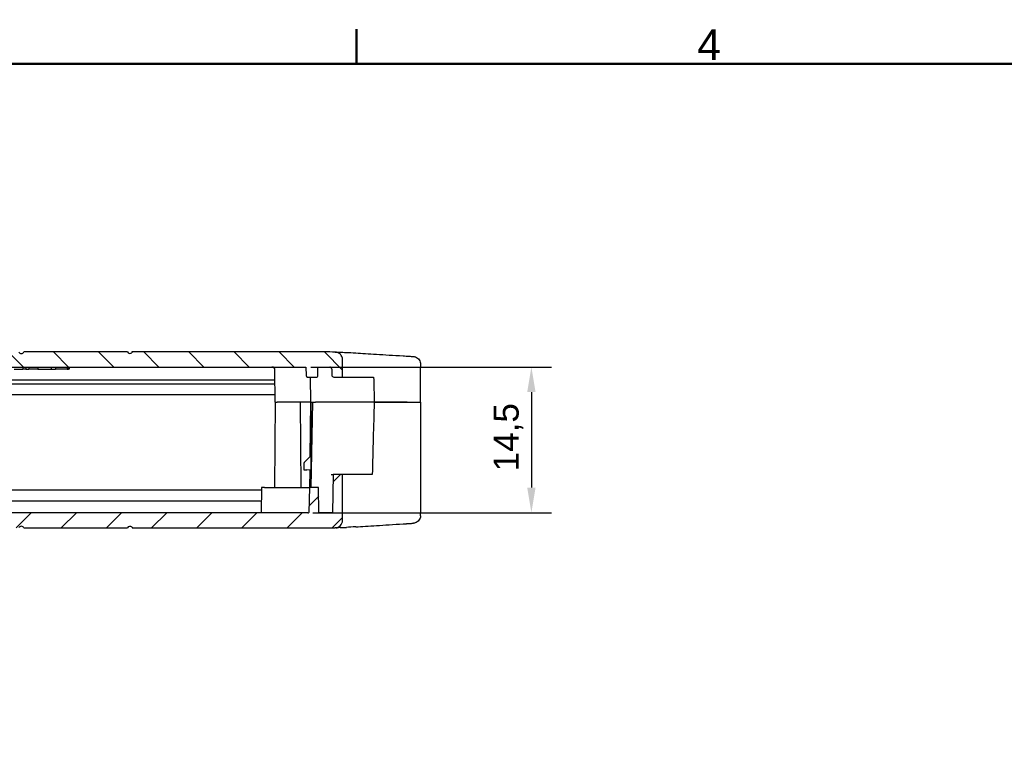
# Model space of a CAD drawing. Header units: millimetres. Extents: x 0 to 420, y 0 to 297.
# Tile 8 of 13: x 106 to 204, y 219 to 291. Entities that reach past the tile are written whole.
import ezdxf

# ---------------------------------------------------------------- set-up
doc = ezdxf.new("R2010")
doc.units = ezdxf.units.MM
doc.layers.get('0').update_dxf_attribs({"lineweight": 25})
for name, color, linetype, lineweight in [('Bordo_0', 7, 'Continuous', 50), ('Bordo_2', 7, 'Continuous', 50), ('Quote(ISO)', 7, 'Continuous', 25)]:
    doc.layers.add(name, color=color, linetype=linetype, lineweight=lineweight)
doc.layers.add('Spigoli visibili(ISO)', color=176, linetype='Continuous', lineweight=25, true_color=0x000080)
doc.layers.add('Tratteggio', color=179, linetype='Continuous', lineweight=9, true_color=0x1e1e47)
doc.styles.add('Bordo_1', font='arial.ttf')
doc.styles.add('Federico-Quote', font='arial.ttf')
doc.dimstyles.new('X.XXX', dxfattribs={"dimtxt": 2.5, "dimasz": 2.5, "dimexe": 2, "dimexo": 0.5, "dimgap": 0.762, "dimtad": 1, "dimdec": 1, "dimrnd": 1e-08, "dimtxsty": 'Federico-Quote', "dimcen": 0.09, "dimdle": 10, "dimclrd": 7, "dimclre": 7, "dimclrt": 7, "dimazin": 2, "dimtfac": 1, "dimtmove": 0, "dimatfit": 3, "dimfxl": 1, "dimtolj": 1, "dimlwd": 25, "dimlwe": 25, "dimarcsym": 0})

# ---------------------------------------------------------------- blocks, each defined once
blk = doc.blocks.new('Bordi Bordo di default')
at = {"layer": 'Bordo_0'}
blk.add_line((140, 287), (140, 290.448), dxfattribs=at)
at = {"layer": 'Bordo_0', "flags": 128}
blk.add_lwpolyline([(10, 10), (10, 287), (410, 287), (410, 10), (10, 10)], dxfattribs=at)
at = {"layer": 'Bordo_2', "insert": (173.872, 287.4), "char_height": 3.048, "attachment_point": 7, "style": 'Bordo_1'}
blk.add_mtext('4', dxfattribs=at)
blk = doc.blocks.new('*D17')
at = {"layer": 'Defpoints', "color": 0, "linetype": 'Continuous', "transparency": 16777216}
for p in [(134.956, 256.844), (135.161, 242.344), (157.38, 242.344)]:
    blk.add_point(p, dxfattribs=at)
at = {"layer": 'Quote(ISO)', "color": 7, "linetype": 'Continuous', "lineweight": 25, "transparency": 16777216}
for p, q in [((135.456, 256.844), (159.38, 256.844)), ((157.38, 254.344), (157.38, 244.844)), ((135.661, 242.344), (159.38, 242.344))]:
    blk.add_line(p, q, dxfattribs=at)
at = {"layer": 'Quote(ISO)', "color": 7, "linetype": 'Continuous', "transparency": 16777216}
for points in [[(156.963, 254.344), (157.797, 254.344), (157.38, 256.844)], [(156.963, 244.844), (157.797, 244.844), (157.38, 242.344)]]:
    blk.add_solid(points, dxfattribs=at)
at = {"layer": 'Quote(ISO)', "color": 7, "linetype": 'Continuous', "lineweight": 25, "transparency": 16777216, "insert": (153.613, 246.455), "char_height": 2.5, "attachment_point": 1, "rotation": 90, "style": 'Federico-Quote'}
blk.add_mtext('\\A1;14,5', dxfattribs=at)

msp = doc.modelspace()

# ---------------------------------------------------------------- hatches: boundary and pattern name
at = {"layer": 'Tratteggio'}
h = msp.add_hatch(dxfattribs=at)
h.set_pattern_fill('ANSI31', color=256, scale=25.4, angle=90, style=0)
h.set_pattern_definition([(135, (0, 0), (-2.245064, -2.245064), [])])
edge = h.paths.add_edge_path()
edge.add_line((111.21, 256.644), (111.351, 256.644))
edge.add_line((111.351, 256.644), (111.351, 256.844))
edge.add_line((111.351, 256.844), (134.956, 256.844))
edge.add_line((134.956, 256.844), (134.97, 255.991))
edge.add_ellipse((135.12, 255.994), major_axis=(-0.15, 0), ratio=1, start_angle=1, end_angle=90)
edge.add_line((135.12, 255.844), (136.04, 255.844))
edge.add_ellipse((136.04, 255.944), major_axis=(0.1, 0), ratio=1, start_angle=270, end_angle=359)
edge.add_line((136.14, 255.942), (136.156, 256.844))
edge.add_line((136.156, 256.844), (137.327, 256.844))
edge.add_ellipse((137.327, 256.644), major_axis=(0.2, 0), ratio=1, start_angle=0.5, end_angle=90, ccw=False)
edge.add_line((137.527, 256.645), (137.532, 256.042))
edge.add_ellipse((137.732, 256.044), major_axis=(-0.2, 0), ratio=1, start_angle=0.5, end_angle=90)
edge.add_line((137.732, 255.844), (138.606, 255.844))
edge.add_line((138.606, 255.844), (138.606, 256.844))
edge.add_line((138.606, 256.844), (138.599, 257.589))
edge.add_ellipse((137.849, 257.582), major_axis=(0.75, -0.016), ratio=1, start_angle=1.73252, end_angle=90)
edge.add_ellipse((136.779, 207.844), major_axis=(50.5, 0), ratio=1, start_angle=88.76748, end_angle=90)
edge.add_line((136.779, 258.344), (117.654, 258.344))
edge.add_ellipse((117.65, 258.346), major_axis=(0.005, 0), ratio=1, start_angle=255.88833, end_angle=337.77941, ccw=False)
edge.add_line((117.648, 258.341), (117.648, 258.269))
edge.add_ellipse((117.456, 258.477), major_axis=(-0.283, 0), ratio=1, start_angle=28.07249, end_angle=132.8649, ccw=False)
edge.add_line((117.206, 258.344), (106.906, 258.344))
edge.add_ellipse((106.656, 258.477), major_axis=(-0.283, 0), ratio=1, start_angle=28.07249, end_angle=151.92751, ccw=False)
edge.add_line((106.406, 258.344), (96.106, 258.344))
edge.add_ellipse((95.856, 258.477), major_axis=(-0.283, 0), ratio=1, start_angle=28.07249, end_angle=151.92751, ccw=False)
edge.add_line((95.606, 258.344), (85.306, 258.344))
edge.add_ellipse((85.056, 258.477), major_axis=(-0.283, 0), ratio=1, start_angle=28.07249, end_angle=151.92751, ccw=False)
edge.add_line((84.806, 258.344), (74.506, 258.344))
edge.add_ellipse((74.256, 258.477), major_axis=(-0.283, 0), ratio=1, start_angle=47.13516, end_angle=151.92751, ccw=False)
edge.add_line((74.063, 258.269), (74.063, 258.339))
edge.add_ellipse((74.061, 258.344), major_axis=(0, 0.005), ratio=1, start_angle=90.25994, end_angle=202.38679, ccw=False)
edge.add_line((74.056, 258.344), (54.932, 258.344))
edge.add_ellipse((54.932, 207.844), major_axis=(-50.5, 0), ratio=1, start_angle=270, end_angle=271.23252)
edge.add_ellipse((53.862, 257.582), major_axis=(-0.75, -0.016), ratio=1, start_angle=270, end_angle=358.26748)
edge.add_line((53.112, 257.589), (53.106, 256.844))
edge.add_line((53.106, 256.844), (53.106, 255.844))
edge.add_line((53.106, 255.844), (53.979, 255.844))
edge.add_ellipse((53.979, 256.044), major_axis=(0.2, 0), ratio=1, start_angle=270, end_angle=359.5)
edge.add_line((54.179, 256.042), (54.184, 256.645))
edge.add_ellipse((54.384, 256.644), major_axis=(-0.2, 0), ratio=1, start_angle=270, end_angle=359.5, ccw=False)
edge.add_line((54.384, 256.844), (55.556, 256.844))
edge.add_line((55.556, 256.844), (55.571, 255.942))
edge.add_ellipse((55.671, 255.944), major_axis=(-0.1, 0), ratio=1, start_angle=1, end_angle=90)
edge.add_line((55.671, 255.844), (56.541, 255.844))
edge.add_ellipse((56.541, 255.994), major_axis=(0.15, 0), ratio=1, start_angle=270, end_angle=359)
edge.add_line((56.691, 255.991), (56.706, 256.844))
edge.add_line((56.706, 256.844), (95.235, 256.844))
edge.add_line((95.235, 256.844), (95.235, 256.644))
edge.add_line((95.235, 256.644), (95.466, 256.644))
edge.add_line((95.466, 256.644), (95.466, 256.844))
edge.add_line((95.466, 256.844), (96.245, 256.844))
edge.add_line((96.245, 256.844), (96.245, 256.644))
edge.add_line((96.245, 256.644), (96.476, 256.644))
edge.add_line((96.476, 256.644), (96.476, 256.844))
edge.add_line((96.476, 256.844), (104.36, 256.844))
edge.add_line((104.36, 256.844), (104.36, 256.644))
edge.add_line((104.36, 256.644), (104.501, 256.644))
edge.add_line((104.501, 256.644), (104.501, 256.844))
edge.add_line((104.501, 256.844), (111.21, 256.844))
edge.add_line((111.21, 256.844), (111.21, 256.644))
h = msp.add_hatch(dxfattribs=at)
h.set_pattern_fill('ANSI31', color=256, scale=25.4, style=0)
h.set_pattern_definition([(45, (0, 0), (-2.245064, 2.245064), [])])
edge = h.paths.add_edge_path()
edge.add_line((80.501, 242.544), (80.36, 242.544))
edge.add_line((80.36, 242.544), (80.36, 242.344))
edge.add_line((80.36, 242.344), (56.55, 242.344))
edge.add_ellipse((56.55, 242.644), major_axis=(-0.3, 0), ratio=1, start_angle=71.52261, end_angle=90, ccw=False)
edge.add_line((56.455, 242.359), (56.412, 244.844))
edge.add_line((56.412, 244.844), (55.499, 244.844))
edge.add_line((55.499, 244.844), (55.456, 242.344))
edge.add_line((55.456, 242.344), (54.106, 242.344))
edge.add_line((54.106, 242.344), (54.039, 246.144))
edge.add_line((54.039, 246.144), (53.106, 246.144))
edge.add_line((53.106, 246.144), (53.106, 242.344))
edge.add_line((53.106, 242.344), (53.112, 241.599))
edge.add_ellipse((53.862, 241.605), major_axis=(-0.75, -0.007), ratio=1, start_angle=0, end_angle=88.26748)
edge.add_ellipse((54.932, 291.344), major_axis=(-50.5, 0), ratio=1, start_angle=88.76748, end_angle=90)
edge.add_line((54.932, 240.844), (74.043, 240.844))
edge.add_ellipse((74.048, 240.844), major_axis=(0, 0.005), ratio=1, start_angle=1.99367, end_angle=93.95392, ccw=False)
edge.add_line((74.048, 240.849), (74.048, 240.903))
edge.add_ellipse((74.256, 240.71), major_axis=(0.283, 0), ratio=1, start_angle=28.07249, end_angle=137.1993, ccw=False)
edge.add_line((74.506, 240.844), (84.806, 240.844))
edge.add_ellipse((85.056, 240.71), major_axis=(0.283, 0), ratio=1, start_angle=28.07249, end_angle=151.92751, ccw=False)
edge.add_line((85.306, 240.844), (95.606, 240.844))
edge.add_ellipse((95.856, 240.71), major_axis=(0.283, 0), ratio=1, start_angle=28.07249, end_angle=151.92751, ccw=False)
edge.add_line((96.106, 240.844), (106.406, 240.844))
edge.add_ellipse((106.656, 240.71), major_axis=(0.283, 0), ratio=1, start_angle=28.07249, end_angle=151.92751, ccw=False)
edge.add_line((106.906, 240.844), (117.206, 240.844))
edge.add_ellipse((117.456, 240.71), major_axis=(0.283, 0), ratio=1, start_angle=42.80064, end_angle=151.92751, ccw=False)
edge.add_line((117.663, 240.903), (117.663, 240.849))
edge.add_ellipse((117.663, 240.844), major_axis=(0.005, 0), ratio=1, start_angle=356.77577, end_angle=449.57051, ccw=False)
edge.add_line((117.668, 240.844), (136.779, 240.844))
edge.add_ellipse((136.779, 291.344), major_axis=(50.5, 0), ratio=1, start_angle=270, end_angle=271.23252)
edge.add_ellipse((137.849, 241.605), major_axis=(0.75, -0.007), ratio=1, start_angle=271.73252, end_angle=360)
edge.add_line((138.599, 241.599), (138.606, 242.344))
edge.add_line((138.606, 242.344), (138.606, 246.144))
edge.add_line((138.606, 246.144), (137.672, 246.144))
edge.add_line((137.672, 246.144), (137.606, 242.344))
edge.add_line((137.606, 242.344), (136.256, 242.344))
edge.add_line((136.256, 242.344), (136.212, 244.844))
edge.add_line((136.212, 244.844), (135.299, 244.844))
edge.add_line((135.299, 244.844), (135.256, 242.359))
edge.add_ellipse((135.161, 242.644), major_axis=(0.3, 0), ratio=1, start_angle=270, end_angle=288.47739, ccw=False)
edge.add_line((135.161, 242.344), (96.476, 242.344))
edge.add_line((96.476, 242.344), (96.476, 242.544))
edge.add_line((96.476, 242.544), (96.245, 242.544))
edge.add_line((96.245, 242.544), (96.245, 242.344))
edge.add_line((96.245, 242.344), (95.466, 242.344))
edge.add_line((95.466, 242.344), (95.466, 242.544))
edge.add_line((95.466, 242.544), (95.235, 242.544))
edge.add_line((95.235, 242.544), (95.235, 242.344))
edge.add_line((95.235, 242.344), (87.351, 242.344))
edge.add_line((87.351, 242.344), (87.351, 242.544))
edge.add_line((87.351, 242.544), (87.21, 242.544))
edge.add_line((87.21, 242.544), (87.21, 242.344))
edge.add_line((87.21, 242.344), (80.501, 242.344))
edge.add_line((80.501, 242.344), (80.501, 242.544))

# ---------------------------------------------------------------- linework, layer by layer
at = {"layer": 'Spigoli visibili(ISO)'}
for p, q in [((117.206, 258.344), (106.906, 258.344)), ((117.648, 258.341), (117.648, 258.269)), ((117.648, 258.341), (117.651, 258.341)), ((136.779, 258.344), (117.654, 258.344)), ((138.606, 256.844), (138.599, 257.589)), ((104.501, 256.844), (111.21, 256.844)), ((105.956, 256.644), (106.806, 256.644)), ((106.806, 256.844), (106.806, 256.644)), ((107.106, 256.644), (106.806, 256.644)), ((107.106, 256.844), (107.106, 256.644)), ((107.106, 256.644), (107.406, 256.644)), ((107.406, 256.844), (107.406, 256.644)), ((108.306, 256.644), (107.406, 256.644)), ((108.306, 256.844), (108.306, 256.644)), ((108.306, 256.644), (109.624, 256.644)), ((109.624, 256.844), (109.624, 256.644)), ((109.624, 256.644), (110.064, 256.644)), ((110.064, 256.844), (110.064, 256.644)), ((111.21, 256.644), (110.064, 256.644)), ((111.21, 256.844), (111.21, 256.644)), ((111.21, 256.644), (111.351, 256.644)), ((111.351, 256.644), (111.351, 256.844)), ((111.351, 256.844), (134.956, 256.844)), ((111.426, 256.644), (111.351, 256.644)), ((111.426, 256.844), (111.426, 256.644)), ((134.956, 256.844), (134.97, 255.991)), ((136.14, 255.942), (136.156, 256.844)), ((136.156, 256.844), (137.327, 256.844)), ((137.527, 256.645), (137.532, 256.042)), ((138.606, 255.844), (138.606, 256.844)), ((146.353, 257.146), (146.356, 256.844)), ((146.356, 253.344), (146.356, 256.844)), ((131.906, 253.344), (131.878, 256.546)), ((135.12, 255.844), (136.04, 255.844)), ((135.384, 255.844), (135.406, 253.344)), ((137.732, 255.844), (138.606, 255.844)), ((138.606, 255.844), (141.688, 255.844)), ((131.89, 255.144), (59.821, 255.144)), ((131.586, 255.544), (60.125, 255.544)), ((131.886, 255.544), (131.586, 255.544)), ((59.812, 254.094), (131.899, 254.094)), ((131.902, 253.344), (131.827, 244.844)), ((131.902, 253.344), (131.906, 253.344)), ((131.906, 253.344), (132.106, 253.344)), ((135.106, 253.344), (132.106, 253.344)), ((134.484, 244.844), (134.41, 253.344)), ((135.406, 253.344), (135.106, 253.344)), ((135.404, 253.344), (135.356, 247.945)), ((135.406, 253.344), (135.905, 253.344)), ((135.456, 253.344), (135.456, 244.844)), ((135.604, 253.344), (135.456, 244.844)), ((135.991, 253.344), (135.905, 253.344)), ((136.104, 253.344), (135.991, 253.344)), ((141.745, 253.344), (136.104, 253.344)), ((145.015, 253.344), (141.745, 253.344)), ((141.755, 253.344), (145.001, 253.344)), ((145.015, 253.344), (146.356, 253.344)), ((146.356, 253.344), (146.356, 242.344)), ((135.434, 248.022), (134.902, 247.49)), ((135.456, 248.023), (135.434, 248.022)), ((134.756, 247.137), (134.756, 246.606)), ((134.756, 246.606), (135.05, 246.601)), ((135.456, 246.594), (135.05, 246.601)), ((135.345, 246.596), (135.329, 244.844)), ((137.472, 246.144), (137.672, 246.144)), ((137.672, 246.144), (137.606, 242.344)), ((138.606, 246.144), (137.672, 246.144)), ((138.606, 242.344), (138.606, 246.144)), ((141.555, 246.144), (138.606, 246.144)), ((130.549, 244.844), (130.506, 242.344)), ((130.849, 244.844), (130.549, 244.844)), ((130.849, 244.844), (134.999, 244.844)), ((134.999, 244.844), (135.299, 244.844)), ((135.299, 244.844), (135.256, 242.359)), ((136.212, 244.844), (135.299, 244.844)), ((136.256, 242.344), (136.212, 244.844)), ((130.545, 244.594), (96.566, 244.594)), ((96.585, 243.544), (130.527, 243.544)), ((135.161, 242.344), (96.476, 242.344)), ((137.606, 242.344), (136.256, 242.344)), ((138.599, 241.599), (138.606, 242.344)), ((146.353, 242.042), (146.356, 242.344)), ((117.663, 240.903), (117.663, 240.849)), ((106.906, 240.844), (117.206, 240.844)), ((117.668, 240.844), (136.779, 240.844))]:
    msp.add_line(p, q, dxfattribs=at)
for centre, radius, start, end in [((106.656, 258.477), 0.283, 208.07249, 331.92751), ((117.456, 258.477), 0.283, 208.07249, 312.8649), ((117.65, 258.346), 0.005, 255.88833, 337.77942), ((136.779, 207.844), 50.5, 88.76748, 90), ((137.849, 257.582), 0.75, 0.5, 88.76748), ((131.578, 256.544), 0.3, 0.5, 90), ((137.327, 256.644), 0.2, 0.5, 90), ((135.12, 255.994), 0.15, 181, 270), ((136.04, 255.944), 0.1, 270, 359), ((137.732, 256.044), 0.2, 180.5, 270), ((135.161, 242.644), 0.3, 270, 288.47739), ((106.656, 240.71), 0.283, 28.07249, 151.92751), ((117.456, 240.71), 0.283, 42.80064, 151.92751), ((137.849, 241.605), 0.75, 271.23252, 359.5), ((117.663, 240.844), 0.005, 356.77577, 89.57051), ((136.779, 291.344), 50.5, 270, 271.23252)]:
    msp.add_arc(centre, radius, start, end, dxfattribs=at)
for centre, major_axis, ratio, start_param, end_param in [((139.882, 257.497), (0.047, 0.749), 0.870459, 0.000066, 0.000088), ((6270.995, 419.229), (-6131.487, -1.699), 0.999391, 0.026389, 0.026797), ((153.606, -9.622), (0, 429.544), 0.034921, 0.911958, 0.932988), ((135.256, 247.137), (0, -0.5), 0.999976, 3.927026, 4.712437), ((139.882, 241.691), (0.047, -0.749), 0.870459, 6.283124, 6.283157)]:
    msp.add_ellipse(centre, major_axis=major_axis, ratio=ratio, start_param=start_param, end_param=end_param, dxfattribs=at)
for points in [[(137.865, 258.332), (137.865, 258.332), (137.87, 258.332), (137.879, 258.332)], [(137.879, 258.332), (137.895, 258.331), (137.925, 258.331), (137.969, 258.33)], [(138.192, 258.324), (138.241, 258.323), (138.295, 258.321), (138.355, 258.319)], [(138.986, 258.296), (139.254, 258.284), (139.571, 258.268), (139.929, 258.245)], [(146.353, 257.146), (146.353, 257.146), (146.353, 257.146), (146.353, 257.146)], [(146.353, 242.042), (146.353, 242.042), (146.353, 242.042), (146.353, 242.042)], [(139.929, 240.942), (139.57, 240.92), (139.253, 240.904), (138.983, 240.892)], [(137.865, 240.855), (137.865, 240.855), (137.87, 240.856), (137.88, 240.856)], [(137.972, 240.858), (137.927, 240.857), (137.896, 240.856), (137.88, 240.856)], [(138.366, 240.869), (138.302, 240.867), (138.244, 240.865), (138.192, 240.863)]]:
    msp.add_open_spline(points, degree=3, dxfattribs=at)
for points, knots in [([(137.969, 258.33), (137.971, 258.33), (137.973, 258.33), (137.975, 258.33), (138.027, 258.328), (138.099, 258.327), (138.192, 258.324)], [0.2431978, 0.2431978, 0.2431978, 0.2431978, 0.25, 0.25, 0.25, 0.4174338, 0.4174338, 0.4174338, 0.4174338]), ([(138.355, 258.319), (138.356, 258.319), (138.357, 258.319), (138.359, 258.319), (138.525, 258.314), (138.736, 258.306), (138.986, 258.296)], [0.5037971, 0.5037971, 0.5037971, 0.5037971, 0.5057096, 0.5057096, 0.5057096, 0.7433726, 0.7433726, 0.7433726, 0.7433726]), ([(139.929, 258.245), (140.217, 258.227), (140.847, 258.188), (141.959, 258.119), (143.217, 258.04), (144.135, 257.983), (144.616, 257.952)], [0, 0, 0, 0, 0.25, 0.5, 0.75, 1, 1, 1, 1]), ([(144.616, 257.952), (144.726, 257.946), (144.828, 257.939), (144.922, 257.933), (144.954, 257.931), (144.985, 257.929), (145.015, 257.928), (145.111, 257.922), (145.199, 257.916), (145.276, 257.911), (145.294, 257.91), (145.312, 257.909), (145.329, 257.908), (145.406, 257.903), (145.469, 257.899), (145.519, 257.896), (145.527, 257.896), (145.534, 257.895), (145.541, 257.895), (145.59, 257.892), (145.623, 257.89), (145.638, 257.889), (145.64, 257.888), (145.641, 257.888), (145.642, 257.888), (145.647, 257.888), (145.65, 257.888), (145.65, 257.888)], [0, 0, 0, 0, 0.0831288, 0.0831288, 0.0831288, 0.1111111, 0.1111111, 0.1111111, 0.2010012, 0.2010012, 0.2010012, 0.2222222, 0.2222222, 0.2222222, 0.3185548, 0.3185548, 0.3185548, 0.3333333, 0.3333333, 0.3333333, 0.4361465, 0.4361465, 0.4361465, 0.4444444, 0.4444444, 0.4444444, 0.4849425, 0.4849425, 0.4849425, 0.4849425]), ([(145.65, 257.888), (145.65, 257.888), (145.65, 257.888), (145.65, 257.888), (145.65, 257.888), (145.65, 257.888), (145.65, 257.888), (145.651, 257.888), (145.652, 257.888), (145.654, 257.888), (145.656, 257.887), (145.663, 257.887), (145.668, 257.886), (145.689, 257.885), (145.705, 257.883), (145.768, 257.873), (145.815, 257.86), (145.935, 257.817), (146.007, 257.776), (146.133, 257.676), (146.188, 257.616), (146.275, 257.482), (146.308, 257.408), (146.344, 257.271), (146.352, 257.208), (146.353, 257.146)], [0, 0, 0, 0, 0.0000165, 0.0000165, 0.0000313, 0.0000313, 0.0000901, 0.0000901, 0.0002664, 0.0002664, 0.0007951, 0.0007951, 0.0023814, 0.0023814, 0.0071423, 0.0071423, 0.0214837, 0.0214837, 0.0456527, 0.0456527, 0.0695404, 0.0695404, 0.0934384, 0.0934384, 0.1120969, 0.1120969, 0.1120969, 0.1120969]), ([(146.353, 242.042), (146.352, 241.961), (146.338, 241.879), (146.286, 241.727), (146.247, 241.655), (146.15, 241.529), (146.091, 241.473), (145.959, 241.383), (145.885, 241.349), (145.783, 241.32), (145.757, 241.314), (145.717, 241.307), (145.704, 241.305), (145.683, 241.302), (145.677, 241.302), (145.667, 241.301), (145.663, 241.301), (145.658, 241.3), (145.656, 241.3), (145.654, 241.3), (145.653, 241.3), (145.652, 241.3), (145.651, 241.3), (145.651, 241.3), (145.651, 241.3), (145.65, 241.3), (145.65, 241.3), (145.65, 241.3), (145.65, 241.3), (145.65, 241.3), (145.65, 241.3), (145.65, 241.3)], [0, 0, 0, 0, 0.024259, 0.024259, 0.0481439, 0.0481439, 0.0720422, 0.0720422, 0.0959398, 0.0959398, 0.1039484, 0.1039484, 0.1079948, 0.1079948, 0.1100234, 0.1100234, 0.1110384, 0.1110384, 0.1115459, 0.1115459, 0.1117997, 0.1117997, 0.1119266, 0.1119266, 0.1119901, 0.1119901, 0.1120219, 0.1120219, 0.112038, 0.112038, 0.1120616, 0.1120616, 0.1120616, 0.1120616]), ([(138.366, 240.869), (138.37, 240.869), (138.374, 240.869), (138.377, 240.869), (138.54, 240.874), (138.744, 240.881), (138.983, 240.892)], [0.5090075, 0.5090075, 0.5090075, 0.5090075, 0.5141619, 0.5141619, 0.5141619, 0.7423556, 0.7423556, 0.7423556, 0.7423556]), ([(139.929, 240.942), (140.218, 240.96), (140.85, 241), (141.964, 241.069), (143.226, 241.148), (144.148, 241.206), (144.63, 241.236)], [0, 0, 0, 0, 0.25, 0.5, 0.75, 1, 1, 1, 1]), ([(144.63, 241.236), (144.753, 241.244), (144.865, 241.251), (144.968, 241.257), (144.988, 241.258), (145.007, 241.259), (145.026, 241.261), (145.132, 241.267), (145.227, 241.273), (145.308, 241.278), (145.318, 241.279), (145.328, 241.28), (145.338, 241.28), (145.42, 241.285), (145.486, 241.289), (145.537, 241.293), (145.54, 241.293), (145.543, 241.293), (145.547, 241.293), (145.597, 241.296), (145.63, 241.298), (145.643, 241.299), (145.647, 241.299), (145.65, 241.3), (145.65, 241.3)], [0, 0, 0, 0, 0.0932138, 0.0932138, 0.0932138, 0.1111111, 0.1111111, 0.1111111, 0.2098633, 0.2098633, 0.2098633, 0.2222222, 0.2222222, 0.2222222, 0.3263294, 0.3263294, 0.3263294, 0.3333333, 0.3333333, 0.3333333, 0.4428093, 0.4428093, 0.4428093, 0.4807642, 0.4807642, 0.4807642, 0.4807642]), ([(137.972, 240.858), (137.972, 240.858), (137.972, 240.858), (137.972, 240.858), (137.973, 240.858), (137.974, 240.858), (137.976, 240.858), (138.027, 240.859), (138.099, 240.861), (138.192, 240.863)], [0.2455596, 0.2455596, 0.2455596, 0.2455596, 0.2462415, 0.2462415, 0.2462415, 0.25, 0.25, 0.25, 0.4167581, 0.4167581, 0.4167581, 0.4167581])]:
    msp.add_open_spline(points, degree=3, knots=knots, dxfattribs=at)

# ---------------------------------------------------------------- block references
msp.add_blockref('Bordi Bordo di default', (0, 0))

# ---------------------------------------------------------------- dimensions: what is measured, and where the dimension line sits
at = {"layer": 'Quote(ISO)', "color": 7, "linetype": 'Continuous', "lineweight": 25}
dim = msp.add_linear_dim(base=(157.38, 242.344), p1=(134.956, 256.844), p2=(135.161, 242.344), angle=90, dimstyle='X.XXX', override={"dimdec": 1, "dimtp": 0, "dimtm": 0, "dimtdec": 2, "dimtofl": 0, "dimatfit": 1}, dxfattribs=at)
dim.commit()
dim.dimension.update_dxf_attribs({"geometry": '*D17', "text_midpoint": (157.38, 249.594), "dimtype": 160})

doc.saveas('drawing.dxf')
